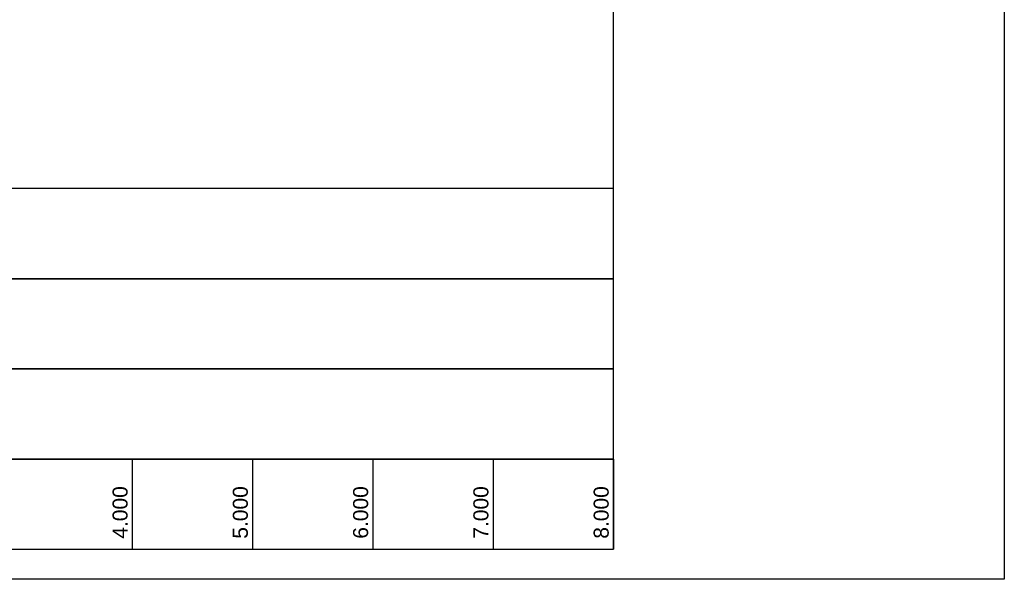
# Model space of a CAD drawing. Header units: metres. Extents: x -17 to 824, y 89 to 134.
# Tile 6 of 80: x 3.06 to 11.25, y 90.75 to 95.4. Entities that reach past the tile are written whole.
import ezdxf

# ---------------------------------------------------------------- set-up
doc = ezdxf.new("R2010")
doc.units = ezdxf.units.M
doc.layers.add('BW_Z_BEM', color=52, linetype='Continuous')
doc.layers.add('ZZ_GITTER', color=40, linetype='Continuous')
doc.layers.add('ZZ_AFENSTER', color=6, linetype='Continuous', plot=False)
doc.styles.add('Arial', font='arial.ttf')

msp = doc.modelspace()

# ---------------------------------------------------------------- linework, layer by layer
at = {"layer": 'BW_Z_BEM'}
msp.add_lwpolyline([(8, 94.0005), (8, 99.8072)], dxfattribs=at)
at = {"layer": 'ZZ_AFENSTER'}
msp.add_lwpolyline([(-14.25, 90.7505), (-14.25, 105.1005), (11.25, 105.1005), (11.25, 90.7505)], close=True, dxfattribs=at)
at = {"layer": 'ZZ_GITTER'}
for p, q in [((4, 91.7505), (4, 91.0005)), ((5, 91.7505), (5, 91.0005)), ((6, 91.7505), (6, 91.0005)), ((7, 91.7505), (7, 91.0005)), ((8, 91.7505), (8, 91.0005))]:
    msp.add_line(p, q, dxfattribs=at)
at = {"layer": 'ZZ_GITTER', "transparency": 33554687}
for points in [[(-8, 93.2505), (8, 93.2505), (8, 94.0005), (-8, 94.0005)], [(-8, 92.5005), (8, 92.5005), (8, 93.2505), (-8, 93.2505)], [(-8, 91.7505), (8, 91.7505), (8, 92.5005), (-8, 92.5005)], [(-8, 91.0005), (8, 91.0005), (8, 91.7505), (-8, 91.7505)]]:
    msp.add_3dface(points, dxfattribs=at)

# ---------------------------------------------------------------- texts
at = {"layer": 'ZZ_GITTER', "char_height": 0.125, "attachment_point": 7, "rotation": 90, "line_spacing_factor": 1.004016, "style": 'Arial'}
for s, insert in [('4.000', (3.9625, 91.088)), ('5.000', (4.9625, 91.088)), ('6.000', (5.9625, 91.088)), ('7.000', (6.9625, 91.088)), ('8.000', (7.9625, 91.088))]:
    msp.add_mtext(s, dxfattribs=dict(at, insert=insert))

doc.saveas('drawing.dxf')
